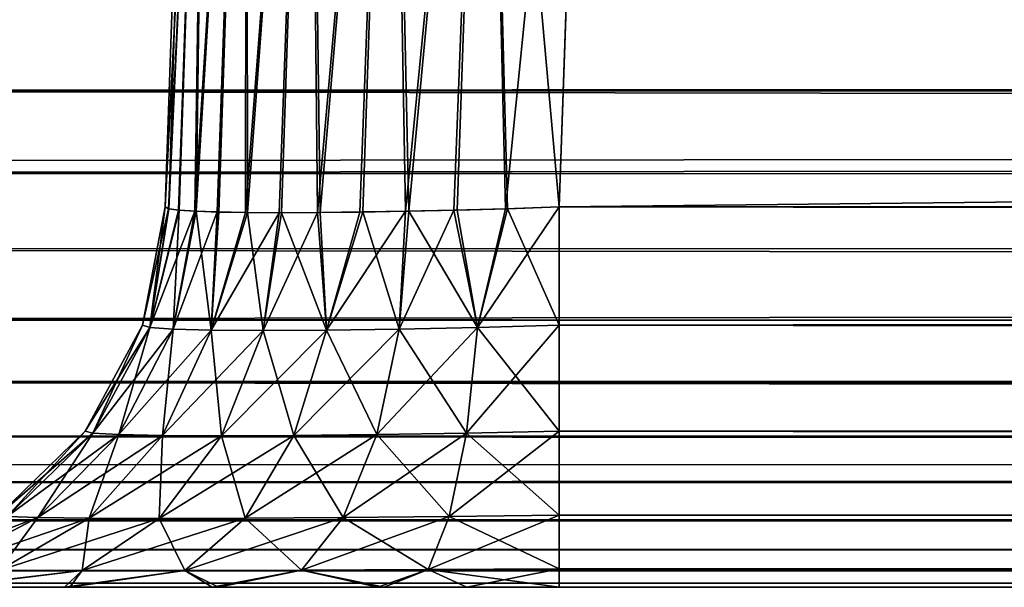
# Model space of a CAD drawing. Header units: millimetres. Extents: x -55 to 55, y -4 to 85.
# Tile 21 of 256: x -49.618 to -48.369, y -4 to -3.28. Entities that reach past the tile are written whole.
import ezdxf

# ---------------------------------------------------------------- set-up
doc = ezdxf.new("R2010")
doc.units = ezdxf.units.MM
doc.header["$LTSCALE"] = 116.785152
for name, color, linetype in [('293', 7, 'CONTINUOUS'), ('296', 7, 'CONTINUOUS'), ('30', 7, 'CONTINUOUS'), ('305', 7, 'CONTINUOUS'), ('306', 7, 'CONTINUOUS'), ('307', 7, 'CONTINUOUS'), ('31', 7, 'CONTINUOUS'), ('311', 7, 'CONTINUOUS'), ('312', 7, 'CONTINUOUS'), ('32', 7, 'CONTINUOUS'), ('33', 7, 'CONTINUOUS'), ('857', 7, 'CONTINUOUS'), ('867', 7, 'CONTINUOUS')]:
    doc.layers.add(name, color=color, linetype=linetype)

msp = doc.modelspace()

# ---------------------------------------------------------------- linework, layer by layer
at = {"layer": '293', "color": 7, "linetype": 'CONTINUOUS'}
for points in [[(-49.397, -2.4826, -48.8973), (-49.4331, -3.5174, -48.9335), (-49.4286, -3.5197, -49.0016), (-49.397, -2.4826, -48.8973)], [(-49.397, -2.4826, -48.8973), (-49.4286, -3.5197, -49.0016), (-49.3799, -2.4786, -49.0265), (-49.397, -2.4826, -48.8973)], [(-49.4286, -3.5197, -49.0016), (-49.4152, -3.5215, -49.0668), (-49.3799, -2.4786, -49.0265), (-49.4286, -3.5197, -49.0016)], [(-49.4152, -3.5215, -49.0668), (-49.3939, -3.5229, -49.1282), (-49.3799, -2.4786, -49.0265), (-49.4152, -3.5215, -49.0668)], [(-49.3939, -3.5229, -49.1282), (-49.3649, -3.5239, -49.1863), (-49.3299, -2.4762, -49.147), (-49.3939, -3.5229, -49.1282)], [(-49.3799, -2.4786, -49.0265), (-49.3939, -3.5229, -49.1282), (-49.3299, -2.4762, -49.147), (-49.3799, -2.4786, -49.0265)], [(-49.3649, -3.5239, -49.1863), (-49.3286, -3.5245, -49.24), (-49.3299, -2.4762, -49.147), (-49.3649, -3.5239, -49.1863)], [(-49.3299, -2.4762, -49.147), (-49.3286, -3.5245, -49.24), (-49.2504, -2.4753, -49.2504), (-49.3299, -2.4762, -49.147)], [(-49.3286, -3.5245, -49.24), (-49.2856, -3.5247, -49.2886), (-49.2504, -2.4753, -49.2504), (-49.3286, -3.5245, -49.24)], [(-49.2856, -3.5247, -49.2886), (-49.2366, -3.5244, -49.3312), (-49.2504, -2.4753, -49.2504), (-49.2856, -3.5247, -49.2886)], [(-49.2504, -2.4753, -49.2504), (-49.2366, -3.5244, -49.3312), (-49.147, -2.4762, -49.3299), (-49.2504, -2.4753, -49.2504)], [(-49.2366, -3.5244, -49.3312), (-49.1825, -3.5238, -49.3671), (-49.147, -2.4762, -49.3299), (-49.2366, -3.5244, -49.3312)], [(-49.1825, -3.5238, -49.3671), (-49.1242, -3.5228, -49.3956), (-49.147, -2.4762, -49.3299), (-49.1825, -3.5238, -49.3671)], [(-49.147, -2.4762, -49.3299), (-49.1242, -3.5228, -49.3956), (-49.0265, -2.4786, -49.3799), (-49.147, -2.4762, -49.3299)], [(-49.1242, -3.5228, -49.3956), (-49.0626, -3.5214, -49.4163), (-49.0265, -2.4786, -49.3799), (-49.1242, -3.5228, -49.3956)], [(-49.0626, -3.5214, -49.4163), (-48.9989, -3.5196, -49.4289), (-49.0265, -2.4786, -49.3799), (-49.0626, -3.5214, -49.4163)], [(-48.9335, -3.5174, -49.4331), (-48.8973, -2.4826, -49.397), (-49.0265, -2.4786, -49.3799), (-48.9335, -3.5174, -49.4331)], [(-48.9989, -3.5196, -49.4289), (-48.9335, -3.5174, -49.4331), (-49.0265, -2.4786, -49.3799), (-48.9989, -3.5196, -49.4289)]]:
    msp.add_3dface(points, dxfattribs=at)
at = {"layer": '296', "color": 7, "linetype": 'CONTINUOUS'}
for points in [[(-49.4289, -3.5196, 48.9989), (-49.4331, -3.5174, 48.9335), (-49.3799, -2.4786, 49.0265), (-49.4289, -3.5196, 48.9989)], [(-49.4331, -3.5174, 48.9335), (-49.397, -2.4826, 48.8973), (-49.3799, -2.4786, 49.0265), (-49.4331, -3.5174, 48.9335)], [(-49.4163, -3.5214, 49.0626), (-49.4289, -3.5196, 48.9989), (-49.3799, -2.4786, 49.0265), (-49.4163, -3.5214, 49.0626)], [(-49.3956, -3.5228, 49.1242), (-49.4163, -3.5214, 49.0626), (-49.3799, -2.4786, 49.0265), (-49.3956, -3.5228, 49.1242)], [(-49.3299, -2.4762, 49.147), (-49.3956, -3.5228, 49.1242), (-49.3799, -2.4786, 49.0265), (-49.3299, -2.4762, 49.147)], [(-49.3671, -3.5238, 49.1825), (-49.3956, -3.5228, 49.1242), (-49.3299, -2.4762, 49.147), (-49.3671, -3.5238, 49.1825)], [(-49.3312, -3.5244, 49.2366), (-49.3671, -3.5238, 49.1825), (-49.3299, -2.4762, 49.147), (-49.3312, -3.5244, 49.2366)], [(-49.2504, -2.4753, 49.2504), (-49.3312, -3.5244, 49.2366), (-49.3299, -2.4762, 49.147), (-49.2504, -2.4753, 49.2504)], [(-49.2886, -3.5247, 49.2856), (-49.3312, -3.5244, 49.2366), (-49.2504, -2.4753, 49.2504), (-49.2886, -3.5247, 49.2856)], [(-49.24, -3.5245, 49.3286), (-49.2886, -3.5247, 49.2856), (-49.2504, -2.4753, 49.2504), (-49.24, -3.5245, 49.3286)], [(-49.147, -2.4762, 49.3299), (-49.24, -3.5245, 49.3286), (-49.2504, -2.4753, 49.2504), (-49.147, -2.4762, 49.3299)], [(-49.1863, -3.5239, 49.3649), (-49.24, -3.5245, 49.3286), (-49.147, -2.4762, 49.3299), (-49.1863, -3.5239, 49.3649)], [(-49.1282, -3.5229, 49.3939), (-49.1863, -3.5239, 49.3649), (-49.147, -2.4762, 49.3299), (-49.1282, -3.5229, 49.3939)], [(-49.0265, -2.4786, 49.3799), (-49.1282, -3.5229, 49.3939), (-49.147, -2.4762, 49.3299), (-49.0265, -2.4786, 49.3799)], [(-49.0668, -3.5215, 49.4152), (-49.1282, -3.5229, 49.3939), (-49.0265, -2.4786, 49.3799), (-49.0668, -3.5215, 49.4152)], [(-49.0016, -3.5197, 49.4286), (-49.0668, -3.5215, 49.4152), (-49.0265, -2.4786, 49.3799), (-49.0016, -3.5197, 49.4286)], [(-48.8973, -2.4826, 49.397), (-49.0016, -3.5197, 49.4286), (-49.0265, -2.4786, 49.3799), (-48.8973, -2.4826, 49.397)], [(-48.8973, -2.4826, 49.397), (-48.9335, -3.5174, 49.4331), (-49.0016, -3.5197, 49.4286), (-48.8973, -2.4826, 49.397)]]:
    msp.add_3dface(points, dxfattribs=at)
at = {"layer": '30', "color": 7, "linetype": 'CONTINUOUS'}
for points in [[(-49.7171, -4, 49.5539), (-49.5606, -4, 49.7117), (-50.8343, -4, 50.3474), (-49.7171, -4, 49.5539)], [(48.9335, -4, 49.9328), (50.3474, -4, 50.3474), (-50.8343, -4, 50.3474), (48.9335, -4, 49.9328)], [(-49.5539, -4, -49.7171), (-49.7117, -4, -49.5606), (-50.8343, -4, -50.3474), (-49.5539, -4, -49.7171)], [(-49.0503, -4, 49.926), (-48.9335, -4, 49.9328), (-50.8343, -4, 50.3474), (-49.0503, -4, 49.926)], [(-49.3655, -4, -49.8347), (-49.5539, -4, -49.7171), (-50.8343, -4, -50.3474), (-49.3655, -4, -49.8347)], [(-48.9335, -4, 49.9328), (48.9335, -4, 49.9328), (-50.8343, -4, 50.3474), (-48.9335, -4, 49.9328)], [(-49.1554, -4, -49.9079), (-49.3655, -4, -49.8347), (-50.8343, -4, -50.3474), (-49.1554, -4, -49.9079)], [(50.3474, -4, -50.3474), (-48.9335, -4, -49.9328), (-50.8343, -4, -50.3474), (50.3474, -4, -50.3474)], [(-49.1634, -4, 49.9061), (-49.0503, -4, 49.926), (-50.8343, -4, 50.3474), (-49.1634, -4, 49.9061)], [(-49.3733, -4, 49.8309), (-49.1634, -4, 49.9061), (-50.8343, -4, 50.3474), (-49.3733, -4, 49.8309)], [(-48.9335, -4, -49.9328), (-49.1554, -4, -49.9079), (-50.8343, -4, -50.3474), (-48.9335, -4, -49.9328)], [(-49.5606, -4, 49.7117), (-49.3733, -4, 49.8309), (-50.8343, -4, 50.3474), (-49.5606, -4, 49.7117)], [(48.9335, -4, -49.9328), (-48.9335, -4, -49.9328), (50.3474, -4, -50.3474), (48.9335, -4, -49.9328)]]:
    msp.add_3dface(points, dxfattribs=at)
at = {"layer": '305', "color": 7, "linetype": 'CONTINUOUS'}
for points in [[(-49.4331, -3.5174, -48.9335), (-49.4331, -3.5174, 48.9335), (-49.4617, -3.6673, 48.9335), (-49.4331, -3.5174, -48.9335)], [(-49.4331, -3.5174, -48.9335), (-49.4617, -3.6673, 48.9335), (-49.4617, -3.6673, -48.9335), (-49.4331, -3.5174, -48.9335)], [(-49.4617, -3.6673, 48.9335), (-49.5344, -3.8021, 48.9335), (-49.4617, -3.6673, -48.9335), (-49.4617, -3.6673, 48.9335)], [(-49.5344, -3.8021, 48.9335), (-49.5344, -3.8021, -48.9335), (-49.4617, -3.6673, -48.9335), (-49.5344, -3.8021, 48.9335)], [(-49.5344, -3.8021, 48.9335), (-49.6445, -3.9085, 48.9335), (-49.5344, -3.8021, -48.9335), (-49.5344, -3.8021, 48.9335)], [(-49.6445, -3.9085, 48.9335), (-49.6445, -3.9085, -48.9335), (-49.5344, -3.8021, -48.9335), (-49.6445, -3.9085, 48.9335)]]:
    msp.add_3dface(points, dxfattribs=at)
at = {"layer": '306', "color": 7, "linetype": 'CONTINUOUS'}
for points in [[(-49.4331, -3.5174, -48.9335), (-49.4617, -3.6673, -48.9335), (-49.4525, -3.6702, -49.0368), (-49.4331, -3.5174, -48.9335)], [(-49.4286, -3.5197, -49.0016), (-49.4331, -3.5174, -48.9335), (-49.4525, -3.6702, -49.0368), (-49.4286, -3.5197, -49.0016)], [(-49.4152, -3.5215, -49.0668), (-49.4286, -3.5197, -49.0016), (-49.4525, -3.6702, -49.0368), (-49.4152, -3.5215, -49.0668)], [(-49.4152, -3.5215, -49.0668), (-49.4525, -3.6702, -49.0368), (-49.4231, -3.6723, -49.1364), (-49.4152, -3.5215, -49.0668)], [(-49.3939, -3.5229, -49.1282), (-49.4152, -3.5215, -49.0668), (-49.4231, -3.6723, -49.1364), (-49.3939, -3.5229, -49.1282)], [(-49.0626, -3.5214, -49.4163), (-49.1242, -3.5228, -49.3956), (-49.0368, -3.6702, -49.4525), (-49.0626, -3.5214, -49.4163)], [(-48.9989, -3.5196, -49.4289), (-49.0626, -3.5214, -49.4163), (-49.0368, -3.6702, -49.4525), (-48.9989, -3.5196, -49.4289)], [(-48.9335, -3.6673, -49.4617), (-48.9989, -3.5196, -49.4289), (-49.0368, -3.6702, -49.4525), (-48.9335, -3.6673, -49.4617)], [(-48.9335, -3.5174, -49.4331), (-48.9989, -3.5196, -49.4289), (-48.9335, -3.6673, -49.4617), (-48.9335, -3.5174, -49.4331)], [(-49.3939, -3.5229, -49.1282), (-49.4231, -3.6723, -49.1364), (-49.3746, -3.6736, -49.2283), (-49.3939, -3.5229, -49.1282)], [(-49.3649, -3.5239, -49.1863), (-49.3939, -3.5229, -49.1282), (-49.3746, -3.6736, -49.2283), (-49.3649, -3.5239, -49.1863)], [(-49.3286, -3.5245, -49.24), (-49.3649, -3.5239, -49.1863), (-49.3746, -3.6736, -49.2283), (-49.3286, -3.5245, -49.24)], [(-49.3286, -3.5245, -49.24), (-49.3746, -3.6736, -49.2283), (-49.3088, -3.6741, -49.3088), (-49.3286, -3.5245, -49.24)], [(-49.2856, -3.5247, -49.2886), (-49.3286, -3.5245, -49.24), (-49.3088, -3.6741, -49.3088), (-49.2856, -3.5247, -49.2886)], [(-49.2856, -3.5247, -49.2886), (-49.3088, -3.6741, -49.3088), (-49.2283, -3.6736, -49.3746), (-49.2856, -3.5247, -49.2886)], [(-49.2366, -3.5244, -49.3312), (-49.2856, -3.5247, -49.2886), (-49.2283, -3.6736, -49.3746), (-49.2366, -3.5244, -49.3312)], [(-49.1825, -3.5238, -49.3671), (-49.2366, -3.5244, -49.3312), (-49.2283, -3.6736, -49.3746), (-49.1825, -3.5238, -49.3671)], [(-49.1825, -3.5238, -49.3671), (-49.2283, -3.6736, -49.3746), (-49.1364, -3.6723, -49.4231), (-49.1825, -3.5238, -49.3671)], [(-49.1242, -3.5228, -49.3956), (-49.1825, -3.5238, -49.3671), (-49.1364, -3.6723, -49.4231), (-49.1242, -3.5228, -49.3956)], [(-49.1242, -3.5228, -49.3956), (-49.1364, -3.6723, -49.4231), (-49.0368, -3.6702, -49.4525), (-49.1242, -3.5228, -49.3956)], [(-49.5344, -3.8021, -48.9335), (-49.5247, -3.8045, -49.0511), (-49.4617, -3.6673, -48.9335), (-49.5344, -3.8021, -48.9335)], [(-49.4617, -3.6673, -48.9335), (-49.5247, -3.8045, -49.0511), (-49.4525, -3.6702, -49.0368), (-49.4617, -3.6673, -48.9335)], [(-49.5247, -3.8045, -49.0511), (-49.4917, -3.8063, -49.1648), (-49.4525, -3.6702, -49.0368), (-49.5247, -3.8045, -49.0511)], [(-49.4525, -3.6702, -49.0368), (-49.4917, -3.8063, -49.1648), (-49.4231, -3.6723, -49.1364), (-49.4525, -3.6702, -49.0368)], [(-49.1364, -3.6723, -49.4231), (-49.0511, -3.8045, -49.5247), (-49.0368, -3.6702, -49.4525), (-49.1364, -3.6723, -49.4231)], [(-49.0511, -3.8045, -49.5247), (-48.9335, -3.8021, -49.5344), (-49.0368, -3.6702, -49.4525), (-49.0511, -3.8045, -49.5247)], [(-48.9335, -3.8021, -49.5344), (-48.9335, -3.6673, -49.4617), (-49.0368, -3.6702, -49.4525), (-48.9335, -3.8021, -49.5344)], [(-49.4917, -3.8063, -49.1648), (-49.4366, -3.8074, -49.2697), (-49.4231, -3.6723, -49.1364), (-49.4917, -3.8063, -49.1648)], [(-49.4231, -3.6723, -49.1364), (-49.4366, -3.8074, -49.2697), (-49.3746, -3.6736, -49.2283), (-49.4231, -3.6723, -49.1364)], [(-49.4366, -3.8074, -49.2697), (-49.3616, -3.8078, -49.3616), (-49.3746, -3.6736, -49.2283), (-49.4366, -3.8074, -49.2697)], [(-49.3746, -3.6736, -49.2283), (-49.3616, -3.8078, -49.3616), (-49.3088, -3.6741, -49.3088), (-49.3746, -3.6736, -49.2283)], [(-49.3616, -3.8078, -49.3616), (-49.2697, -3.8074, -49.4366), (-49.3088, -3.6741, -49.3088), (-49.3616, -3.8078, -49.3616)], [(-49.3088, -3.6741, -49.3088), (-49.2697, -3.8074, -49.4366), (-49.2283, -3.6736, -49.3746), (-49.3088, -3.6741, -49.3088)], [(-49.2697, -3.8074, -49.4366), (-49.1648, -3.8063, -49.4917), (-49.2283, -3.6736, -49.3746), (-49.2697, -3.8074, -49.4366)], [(-49.2283, -3.6736, -49.3746), (-49.1648, -3.8063, -49.4917), (-49.1364, -3.6723, -49.4231), (-49.2283, -3.6736, -49.3746)], [(-49.1648, -3.8063, -49.4917), (-49.0511, -3.8045, -49.5247), (-49.1364, -3.6723, -49.4231), (-49.1648, -3.8063, -49.4917)], [(-49.6445, -3.9085, -48.9335), (-49.6333, -3.9102, -49.0727), (-49.5344, -3.8021, -48.9335), (-49.6445, -3.9085, -48.9335)], [(-49.5344, -3.8021, -48.9335), (-49.6333, -3.9102, -49.0727), (-49.5247, -3.8045, -49.0511), (-49.5344, -3.8021, -48.9335)], [(-49.6333, -3.9102, -49.0727), (-49.5945, -3.9115, -49.2073), (-49.5247, -3.8045, -49.0511), (-49.6333, -3.9102, -49.0727)], [(-49.5247, -3.8045, -49.0511), (-49.5945, -3.9115, -49.2073), (-49.4917, -3.8063, -49.1648), (-49.5247, -3.8045, -49.0511)], [(-49.5945, -3.9115, -49.2073), (-49.5293, -3.9123, -49.3316), (-49.4917, -3.8063, -49.1648), (-49.5945, -3.9115, -49.2073)], [(-49.4917, -3.8063, -49.1648), (-49.5293, -3.9123, -49.3316), (-49.4366, -3.8074, -49.2697), (-49.4917, -3.8063, -49.1648)], [(-49.5293, -3.9123, -49.3316), (-49.4405, -3.9126, -49.4405), (-49.4366, -3.8074, -49.2697), (-49.5293, -3.9123, -49.3316)], [(-49.4366, -3.8074, -49.2697), (-49.4405, -3.9126, -49.4405), (-49.3616, -3.8078, -49.3616), (-49.4366, -3.8074, -49.2697)], [(-49.4405, -3.9126, -49.4405), (-49.3316, -3.9123, -49.5293), (-49.3616, -3.8078, -49.3616), (-49.4405, -3.9126, -49.4405)], [(-49.3616, -3.8078, -49.3616), (-49.3316, -3.9123, -49.5293), (-49.2697, -3.8074, -49.4366), (-49.3616, -3.8078, -49.3616)], [(-49.3316, -3.9123, -49.5293), (-49.2073, -3.9115, -49.5945), (-49.2697, -3.8074, -49.4366), (-49.3316, -3.9123, -49.5293)], [(-49.2697, -3.8074, -49.4366), (-49.2073, -3.9115, -49.5945), (-49.1648, -3.8063, -49.4917), (-49.2697, -3.8074, -49.4366)], [(-49.2073, -3.9115, -49.5945), (-49.0727, -3.9102, -49.6333), (-49.1648, -3.8063, -49.4917), (-49.2073, -3.9115, -49.5945)], [(-49.1648, -3.8063, -49.4917), (-49.0727, -3.9102, -49.6333), (-49.0511, -3.8045, -49.5247), (-49.1648, -3.8063, -49.4917)], [(-49.0727, -3.9102, -49.6333), (-48.9335, -3.9085, -49.6445), (-49.0511, -3.8045, -49.5247), (-49.0727, -3.9102, -49.6333)], [(-48.9335, -3.9085, -49.6445), (-48.9335, -3.8021, -49.5344), (-49.0511, -3.8045, -49.5247), (-48.9335, -3.9085, -49.6445)], [(-48.9335, -3.9766, -49.7817), (-48.9335, -3.9085, -49.6445), (-49.0727, -3.9102, -49.6333), (-48.9335, -3.9766, -49.7817)], [(-49.6333, -3.9102, -49.0727), (-49.7218, -3.9782, -49.26), (-49.5945, -3.9115, -49.2073), (-49.6333, -3.9102, -49.0727)], [(-49.7218, -3.9782, -49.26), (-49.6441, -3.9786, -49.4083), (-49.5945, -3.9115, -49.2073), (-49.7218, -3.9782, -49.26)], [(-49.5945, -3.9115, -49.2073), (-49.6441, -3.9786, -49.4083), (-49.5293, -3.9123, -49.3316), (-49.5945, -3.9115, -49.2073)], [(-49.6441, -3.9786, -49.4083), (-49.5382, -3.9787, -49.5382), (-49.5293, -3.9123, -49.3316), (-49.6441, -3.9786, -49.4083)], [(-49.5293, -3.9123, -49.3316), (-49.5382, -3.9787, -49.5382), (-49.4405, -3.9126, -49.4405), (-49.5293, -3.9123, -49.3316)], [(-49.5382, -3.9787, -49.5382), (-49.4083, -3.9786, -49.6441), (-49.4405, -3.9126, -49.4405), (-49.5382, -3.9787, -49.5382)], [(-49.4405, -3.9126, -49.4405), (-49.4083, -3.9786, -49.6441), (-49.3316, -3.9123, -49.5293), (-49.4405, -3.9126, -49.4405)], [(-49.4083, -3.9786, -49.6441), (-49.26, -3.9782, -49.7219), (-49.3316, -3.9123, -49.5293), (-49.4083, -3.9786, -49.6441)], [(-49.3316, -3.9123, -49.5293), (-49.26, -3.9782, -49.7219), (-49.2073, -3.9115, -49.5945), (-49.3316, -3.9123, -49.5293)], [(-49.26, -3.9782, -49.7219), (-49.0995, -3.9775, -49.7682), (-49.2073, -3.9115, -49.5945), (-49.26, -3.9782, -49.7219)], [(-49.2073, -3.9115, -49.5945), (-49.0995, -3.9775, -49.7682), (-49.0727, -3.9102, -49.6333), (-49.2073, -3.9115, -49.5945)], [(-49.0995, -3.9775, -49.7682), (-48.9335, -3.9766, -49.7817), (-49.0727, -3.9102, -49.6333), (-49.0995, -3.9775, -49.7682)], [(-49.6441, -3.9786, -49.4083), (-49.7117, -4, -49.5606), (-49.5382, -3.9787, -49.5382), (-49.6441, -3.9786, -49.4083)], [(-49.7117, -4, -49.5606), (-49.5539, -4, -49.7171), (-49.5382, -3.9787, -49.5382), (-49.7117, -4, -49.5606)], [(-49.5382, -3.9787, -49.5382), (-49.5539, -4, -49.7171), (-49.4083, -3.9786, -49.6441), (-49.5382, -3.9787, -49.5382)], [(-49.5539, -4, -49.7171), (-49.3655, -4, -49.8347), (-49.4083, -3.9786, -49.6441), (-49.5539, -4, -49.7171)], [(-49.4083, -3.9786, -49.6441), (-49.3655, -4, -49.8347), (-49.26, -3.9782, -49.7219), (-49.4083, -3.9786, -49.6441)], [(-49.3655, -4, -49.8347), (-49.1554, -4, -49.9079), (-49.26, -3.9782, -49.7219), (-49.3655, -4, -49.8347)], [(-49.26, -3.9782, -49.7219), (-49.1554, -4, -49.9079), (-49.0995, -3.9775, -49.7682), (-49.26, -3.9782, -49.7219)], [(-49.1554, -4, -49.9079), (-48.9335, -4, -49.9328), (-49.0995, -3.9775, -49.7682), (-49.1554, -4, -49.9079)], [(-48.9335, -4, -49.9328), (-48.9335, -3.9766, -49.7817), (-49.0995, -3.9775, -49.7682), (-48.9335, -4, -49.9328)]]:
    msp.add_3dface(points, dxfattribs=at)
at = {"layer": '307', "color": 7, "linetype": 'CONTINUOUS'}
for points in [[(48.9335, -3.5174, -49.4331), (-48.9335, -3.5174, -49.4331), (-48.9335, -3.6673, -49.4617), (48.9335, -3.5174, -49.4331)], [(48.9335, -3.6673, -49.4617), (48.9335, -3.5174, -49.4331), (-48.9335, -3.6673, -49.4617), (48.9335, -3.6673, -49.4617)], [(48.9335, -3.8021, -49.5344), (48.9335, -3.6673, -49.4617), (-48.9335, -3.8021, -49.5344), (48.9335, -3.8021, -49.5344)], [(-48.9335, -3.8021, -49.5344), (48.9335, -3.6673, -49.4617), (-48.9335, -3.6673, -49.4617), (-48.9335, -3.8021, -49.5344)], [(-48.9335, -3.9085, -49.6445), (48.9335, -3.8021, -49.5344), (-48.9335, -3.8021, -49.5344), (-48.9335, -3.9085, -49.6445)], [(48.9335, -3.9085, -49.6445), (48.9335, -3.8021, -49.5344), (-48.9335, -3.9085, -49.6445), (48.9335, -3.9085, -49.6445)], [(48.9335, -3.9766, -49.7817), (48.9335, -3.9085, -49.6445), (-48.9335, -3.9766, -49.7817), (48.9335, -3.9766, -49.7817)], [(-48.9335, -3.9766, -49.7817), (48.9335, -3.9085, -49.6445), (-48.9335, -3.9085, -49.6445), (-48.9335, -3.9766, -49.7817)], [(-48.9335, -4, -49.9328), (48.9335, -4, -49.9328), (48.9335, -3.9766, -49.7817), (-48.9335, -4, -49.9328)], [(-48.9335, -4, -49.9328), (48.9335, -3.9766, -49.7817), (-48.9335, -3.9766, -49.7817), (-48.9335, -4, -49.9328)]]:
    msp.add_3dface(points, dxfattribs=at)
at = {"layer": '31', "color": 7, "linetype": 'CONTINUOUS'}
for points in [[(-48.9335, -3.5174, -49.4331), (48.9335, -3.5174, -49.4331), (-48.8973, -2.4826, -49.397), (-48.9335, -3.5174, -49.4331)], [(-48.8973, -2.4826, -49.397), (48.9335, -3.5174, -49.4331), (48.8973, -2.4826, -49.397), (-48.8973, -2.4826, -49.397)]]:
    msp.add_3dface(points, dxfattribs=at)
at = {"layer": '311', "color": 7, "linetype": 'CONTINUOUS'}
for points in [[(-48.9335, -3.5174, 49.4331), (48.9335, -3.5174, 49.4331), (48.9335, -3.6673, 49.4617), (-48.9335, -3.5174, 49.4331)], [(-48.9335, -3.6673, 49.4617), (-48.9335, -3.5174, 49.4331), (48.9335, -3.6673, 49.4617), (-48.9335, -3.6673, 49.4617)], [(48.9335, -3.8021, 49.5344), (-48.9335, -3.6673, 49.4617), (48.9335, -3.6673, 49.4617), (48.9335, -3.8021, 49.5344)], [(-48.9335, -3.8021, 49.5344), (-48.9335, -3.6673, 49.4617), (48.9335, -3.8021, 49.5344), (-48.9335, -3.8021, 49.5344)], [(-48.9335, -3.9085, 49.6445), (-48.9335, -3.8021, 49.5344), (48.9335, -3.9085, 49.6445), (-48.9335, -3.9085, 49.6445)], [(48.9335, -3.9085, 49.6445), (-48.9335, -3.8021, 49.5344), (48.9335, -3.8021, 49.5344), (48.9335, -3.9085, 49.6445)], [(-48.9335, -3.9766, 49.7817), (-48.9335, -3.9085, 49.6445), (48.9335, -3.9766, 49.7817), (-48.9335, -3.9766, 49.7817)], [(48.9335, -3.9766, 49.7817), (-48.9335, -3.9085, 49.6445), (48.9335, -3.9085, 49.6445), (48.9335, -3.9766, 49.7817)], [(48.9335, -4, 49.9328), (-48.9335, -4, 49.9328), (-48.9335, -3.9766, 49.7817), (48.9335, -4, 49.9328)], [(48.9335, -4, 49.9328), (-48.9335, -3.9766, 49.7817), (48.9335, -3.9766, 49.7817), (48.9335, -4, 49.9328)]]:
    msp.add_3dface(points, dxfattribs=at)
at = {"layer": '312', "color": 7, "linetype": 'CONTINUOUS'}
for points in [[(-49.4331, -3.5174, 48.9335), (-49.4289, -3.5196, 48.9989), (-49.4617, -3.6673, 48.9335), (-49.4331, -3.5174, 48.9335)], [(-49.4289, -3.5196, 48.9989), (-49.4525, -3.6702, 49.0368), (-49.4617, -3.6673, 48.9335), (-49.4289, -3.5196, 48.9989)], [(-49.4289, -3.5196, 48.9989), (-49.4163, -3.5214, 49.0626), (-49.4525, -3.6702, 49.0368), (-49.4289, -3.5196, 48.9989)], [(-49.4163, -3.5214, 49.0626), (-49.3956, -3.5228, 49.1242), (-49.4525, -3.6702, 49.0368), (-49.4163, -3.5214, 49.0626)], [(-49.1282, -3.5229, 49.3939), (-49.0668, -3.5215, 49.4152), (-49.1364, -3.6723, 49.4231), (-49.1282, -3.5229, 49.3939)], [(-49.0668, -3.5215, 49.4152), (-49.0368, -3.6702, 49.4525), (-49.1364, -3.6723, 49.4231), (-49.0668, -3.5215, 49.4152)], [(-49.0668, -3.5215, 49.4152), (-49.0016, -3.5197, 49.4286), (-49.0368, -3.6702, 49.4525), (-49.0668, -3.5215, 49.4152)], [(-48.9335, -3.5174, 49.4331), (-48.9335, -3.6673, 49.4617), (-49.0368, -3.6702, 49.4525), (-48.9335, -3.5174, 49.4331)], [(-49.0016, -3.5197, 49.4286), (-48.9335, -3.5174, 49.4331), (-49.0368, -3.6702, 49.4525), (-49.0016, -3.5197, 49.4286)], [(-49.3956, -3.5228, 49.1242), (-49.4231, -3.6723, 49.1364), (-49.4525, -3.6702, 49.0368), (-49.3956, -3.5228, 49.1242)], [(-49.3956, -3.5228, 49.1242), (-49.3671, -3.5238, 49.1825), (-49.4231, -3.6723, 49.1364), (-49.3956, -3.5228, 49.1242)], [(-49.3671, -3.5238, 49.1825), (-49.3746, -3.6736, 49.2283), (-49.4231, -3.6723, 49.1364), (-49.3671, -3.5238, 49.1825)], [(-49.3671, -3.5238, 49.1825), (-49.3312, -3.5244, 49.2366), (-49.3746, -3.6736, 49.2283), (-49.3671, -3.5238, 49.1825)], [(-49.3312, -3.5244, 49.2366), (-49.2886, -3.5247, 49.2856), (-49.3746, -3.6736, 49.2283), (-49.3312, -3.5244, 49.2366)], [(-49.2886, -3.5247, 49.2856), (-49.3088, -3.6741, 49.3088), (-49.3746, -3.6736, 49.2283), (-49.2886, -3.5247, 49.2856)], [(-49.2886, -3.5247, 49.2856), (-49.24, -3.5245, 49.3286), (-49.3088, -3.6741, 49.3088), (-49.2886, -3.5247, 49.2856)], [(-49.24, -3.5245, 49.3286), (-49.2283, -3.6736, 49.3746), (-49.3088, -3.6741, 49.3088), (-49.24, -3.5245, 49.3286)], [(-49.24, -3.5245, 49.3286), (-49.1863, -3.5239, 49.3649), (-49.2283, -3.6736, 49.3746), (-49.24, -3.5245, 49.3286)], [(-49.1282, -3.5229, 49.3939), (-49.1364, -3.6723, 49.4231), (-49.2283, -3.6736, 49.3746), (-49.1282, -3.5229, 49.3939)], [(-49.1863, -3.5239, 49.3649), (-49.1282, -3.5229, 49.3939), (-49.2283, -3.6736, 49.3746), (-49.1863, -3.5239, 49.3649)], [(-49.4525, -3.6702, 49.0368), (-49.5344, -3.8021, 48.9335), (-49.4617, -3.6673, 48.9335), (-49.4525, -3.6702, 49.0368)], [(-49.5247, -3.8045, 49.0511), (-49.5344, -3.8021, 48.9335), (-49.4525, -3.6702, 49.0368), (-49.5247, -3.8045, 49.0511)], [(-49.4231, -3.6723, 49.1364), (-49.5247, -3.8045, 49.0511), (-49.4525, -3.6702, 49.0368), (-49.4231, -3.6723, 49.1364)], [(-49.0368, -3.6702, 49.4525), (-49.1648, -3.8063, 49.4917), (-49.1364, -3.6723, 49.4231), (-49.0368, -3.6702, 49.4525)], [(-49.0511, -3.8045, 49.5247), (-49.1648, -3.8063, 49.4917), (-49.0368, -3.6702, 49.4525), (-49.0511, -3.8045, 49.5247)], [(-48.9335, -3.6673, 49.4617), (-49.0511, -3.8045, 49.5247), (-49.0368, -3.6702, 49.4525), (-48.9335, -3.6673, 49.4617)], [(-48.9335, -3.8021, 49.5344), (-49.0511, -3.8045, 49.5247), (-48.9335, -3.6673, 49.4617), (-48.9335, -3.8021, 49.5344)], [(-49.4917, -3.8063, 49.1648), (-49.5247, -3.8045, 49.0511), (-49.4231, -3.6723, 49.1364), (-49.4917, -3.8063, 49.1648)], [(-49.3746, -3.6736, 49.2283), (-49.4917, -3.8063, 49.1648), (-49.4231, -3.6723, 49.1364), (-49.3746, -3.6736, 49.2283)], [(-49.4366, -3.8074, 49.2697), (-49.4917, -3.8063, 49.1648), (-49.3746, -3.6736, 49.2283), (-49.4366, -3.8074, 49.2697)], [(-49.3088, -3.6741, 49.3088), (-49.4366, -3.8074, 49.2697), (-49.3746, -3.6736, 49.2283), (-49.3088, -3.6741, 49.3088)], [(-49.3616, -3.8078, 49.3616), (-49.4366, -3.8074, 49.2697), (-49.3088, -3.6741, 49.3088), (-49.3616, -3.8078, 49.3616)], [(-49.2283, -3.6736, 49.3746), (-49.3616, -3.8078, 49.3616), (-49.3088, -3.6741, 49.3088), (-49.2283, -3.6736, 49.3746)], [(-49.2697, -3.8074, 49.4366), (-49.3616, -3.8078, 49.3616), (-49.2283, -3.6736, 49.3746), (-49.2697, -3.8074, 49.4366)], [(-49.1364, -3.6723, 49.4231), (-49.2697, -3.8074, 49.4366), (-49.2283, -3.6736, 49.3746), (-49.1364, -3.6723, 49.4231)], [(-49.1648, -3.8063, 49.4917), (-49.2697, -3.8074, 49.4366), (-49.1364, -3.6723, 49.4231), (-49.1648, -3.8063, 49.4917)], [(-49.5247, -3.8045, 49.0511), (-49.6445, -3.9085, 48.9335), (-49.5344, -3.8021, 48.9335), (-49.5247, -3.8045, 49.0511)], [(-49.6333, -3.9102, 49.0727), (-49.6445, -3.9085, 48.9335), (-49.5247, -3.8045, 49.0511), (-49.6333, -3.9102, 49.0727)], [(-49.4917, -3.8063, 49.1648), (-49.6333, -3.9102, 49.0727), (-49.5247, -3.8045, 49.0511), (-49.4917, -3.8063, 49.1648)], [(-49.5945, -3.9115, 49.2073), (-49.6333, -3.9102, 49.0727), (-49.4917, -3.8063, 49.1648), (-49.5945, -3.9115, 49.2073)], [(-49.4366, -3.8074, 49.2697), (-49.5945, -3.9115, 49.2073), (-49.4917, -3.8063, 49.1648), (-49.4366, -3.8074, 49.2697)], [(-49.5293, -3.9123, 49.3316), (-49.5945, -3.9115, 49.2073), (-49.4366, -3.8074, 49.2697), (-49.5293, -3.9123, 49.3316)], [(-49.3616, -3.8078, 49.3616), (-49.5293, -3.9123, 49.3316), (-49.4366, -3.8074, 49.2697), (-49.3616, -3.8078, 49.3616)], [(-49.4405, -3.9126, 49.4405), (-49.5293, -3.9123, 49.3316), (-49.3616, -3.8078, 49.3616), (-49.4405, -3.9126, 49.4405)], [(-49.2697, -3.8074, 49.4366), (-49.4405, -3.9126, 49.4405), (-49.3616, -3.8078, 49.3616), (-49.2697, -3.8074, 49.4366)], [(-49.3316, -3.9123, 49.5293), (-49.4405, -3.9126, 49.4405), (-49.2697, -3.8074, 49.4366), (-49.3316, -3.9123, 49.5293)], [(-49.1648, -3.8063, 49.4917), (-49.3316, -3.9123, 49.5293), (-49.2697, -3.8074, 49.4366), (-49.1648, -3.8063, 49.4917)], [(-49.2073, -3.9115, 49.5945), (-49.3316, -3.9123, 49.5293), (-49.1648, -3.8063, 49.4917), (-49.2073, -3.9115, 49.5945)], [(-49.0511, -3.8045, 49.5247), (-49.2073, -3.9115, 49.5945), (-49.1648, -3.8063, 49.4917), (-49.0511, -3.8045, 49.5247)], [(-49.0727, -3.9102, 49.6333), (-49.2073, -3.9115, 49.5945), (-49.0511, -3.8045, 49.5247), (-49.0727, -3.9102, 49.6333)], [(-48.9335, -3.8021, 49.5344), (-49.0727, -3.9102, 49.6333), (-49.0511, -3.8045, 49.5247), (-48.9335, -3.8021, 49.5344)], [(-48.9335, -3.9085, 49.6445), (-49.0727, -3.9102, 49.6333), (-48.9335, -3.8021, 49.5344), (-48.9335, -3.9085, 49.6445)], [(-48.9335, -3.9085, 49.6445), (-49.0995, -3.9775, 49.7682), (-49.0727, -3.9102, 49.6333), (-48.9335, -3.9085, 49.6445)], [(-48.9335, -3.9766, 49.7817), (-49.0995, -3.9775, 49.7682), (-48.9335, -3.9085, 49.6445), (-48.9335, -3.9766, 49.7817)], [(-49.5945, -3.9115, 49.2073), (-49.7682, -3.9775, 49.0995), (-49.6333, -3.9102, 49.0727), (-49.5945, -3.9115, 49.2073)], [(-49.7219, -3.9782, 49.26), (-49.7682, -3.9775, 49.0995), (-49.5945, -3.9115, 49.2073), (-49.7219, -3.9782, 49.26)], [(-49.5293, -3.9123, 49.3316), (-49.7219, -3.9782, 49.26), (-49.5945, -3.9115, 49.2073), (-49.5293, -3.9123, 49.3316)], [(-49.6441, -3.9786, 49.4083), (-49.7219, -3.9782, 49.26), (-49.5293, -3.9123, 49.3316), (-49.6441, -3.9786, 49.4083)], [(-49.4405, -3.9126, 49.4405), (-49.6441, -3.9786, 49.4083), (-49.5293, -3.9123, 49.3316), (-49.4405, -3.9126, 49.4405)], [(-49.5382, -3.9787, 49.5382), (-49.6441, -3.9786, 49.4083), (-49.4405, -3.9126, 49.4405), (-49.5382, -3.9787, 49.5382)], [(-49.3316, -3.9123, 49.5293), (-49.5382, -3.9787, 49.5382), (-49.4405, -3.9126, 49.4405), (-49.3316, -3.9123, 49.5293)], [(-49.4083, -3.9786, 49.6441), (-49.5382, -3.9787, 49.5382), (-49.3316, -3.9123, 49.5293), (-49.4083, -3.9786, 49.6441)], [(-49.2073, -3.9115, 49.5945), (-49.4083, -3.9786, 49.6441), (-49.3316, -3.9123, 49.5293), (-49.2073, -3.9115, 49.5945)], [(-49.26, -3.9782, 49.7218), (-49.4083, -3.9786, 49.6441), (-49.2073, -3.9115, 49.5945), (-49.26, -3.9782, 49.7218)], [(-49.0727, -3.9102, 49.6333), (-49.26, -3.9782, 49.7218), (-49.2073, -3.9115, 49.5945), (-49.0727, -3.9102, 49.6333)], [(-49.0995, -3.9775, 49.7682), (-49.26, -3.9782, 49.7218), (-49.0727, -3.9102, 49.6333), (-49.0995, -3.9775, 49.7682)], [(-49.5382, -3.9787, 49.5382), (-49.7171, -4, 49.5539), (-49.6441, -3.9786, 49.4083), (-49.5382, -3.9787, 49.5382)], [(-49.5606, -4, 49.7117), (-49.7171, -4, 49.5539), (-49.5382, -3.9787, 49.5382), (-49.5606, -4, 49.7117)], [(-49.3733, -4, 49.8309), (-49.5606, -4, 49.7117), (-49.4083, -3.9786, 49.6441), (-49.3733, -4, 49.8309)], [(-49.4083, -3.9786, 49.6441), (-49.5606, -4, 49.7117), (-49.5382, -3.9787, 49.5382), (-49.4083, -3.9786, 49.6441)], [(-49.26, -3.9782, 49.7218), (-49.3733, -4, 49.8309), (-49.4083, -3.9786, 49.6441), (-49.26, -3.9782, 49.7218)], [(-49.1634, -4, 49.9061), (-49.3733, -4, 49.8309), (-49.26, -3.9782, 49.7218), (-49.1634, -4, 49.9061)], [(-49.0995, -3.9775, 49.7682), (-49.1634, -4, 49.9061), (-49.26, -3.9782, 49.7218), (-49.0995, -3.9775, 49.7682)], [(-49.0503, -4, 49.926), (-49.1634, -4, 49.9061), (-49.0995, -3.9775, 49.7682), (-49.0503, -4, 49.926)], [(-48.9335, -3.9766, 49.7817), (-49.0503, -4, 49.926), (-49.0995, -3.9775, 49.7682), (-48.9335, -3.9766, 49.7817)], [(-48.9335, -4, 49.9328), (-49.0503, -4, 49.926), (-48.9335, -3.9766, 49.7817), (-48.9335, -4, 49.9328)]]:
    msp.add_3dface(points, dxfattribs=at)
at = {"layer": '32', "color": 7, "linetype": 'CONTINUOUS'}
for points in [[(-49.4331, -3.5174, 48.9335), (-49.4331, -3.5174, -48.9335), (-49.397, -2.4826, 48.8973), (-49.4331, -3.5174, 48.9335)], [(-49.397, -2.4826, 48.8973), (-49.4331, -3.5174, -48.9335), (-49.397, -2.4826, -48.8973), (-49.397, -2.4826, 48.8973)]]:
    msp.add_3dface(points, dxfattribs=at)
at = {"layer": '33', "color": 7, "linetype": 'CONTINUOUS'}
for points in [[(48.9335, -3.5174, 49.4331), (-48.9335, -3.5174, 49.4331), (48.8973, -2.4826, 49.397), (48.9335, -3.5174, 49.4331)], [(48.8973, -2.4826, 49.397), (-48.9335, -3.5174, 49.4331), (-48.8973, -2.4826, 49.397), (48.8973, -2.4826, 49.397)]]:
    msp.add_3dface(points, dxfattribs=at)
at = {"layer": '857', "color": 7, "linetype": 'CONTINUOUS'}
for points in [[(50.3474, -3.0262, 51.347), (-50.462, -3.2607, 51.3128), (50.3474, -3.2798, 51.3074), (50.3474, -3.0262, 51.347)], [(-50.462, -3.2607, 51.3128), (-50.5158, -3.3703, 51.2763), (50.3474, -3.2798, 51.3074), (-50.462, -3.2607, 51.3128)], [(50.3474, -3.2798, 51.3074), (-50.5158, -3.3703, 51.2763), (50.3474, -3.366, 51.278), (50.3474, -3.2798, 51.3074)], [(50.3474, -3.366, 51.278), (-50.5671, -3.4744, 51.2277), (50.3474, -3.515, 51.2045), (50.3474, -3.366, 51.278)], [(-50.5597, -3.4593, 51.2357), (-50.5671, -3.4744, 51.2277), (50.3474, -3.366, 51.278), (-50.5597, -3.4593, 51.2357)], [(-50.5158, -3.3703, 51.2763), (-50.5597, -3.4593, 51.2357), (50.3474, -3.366, 51.278), (-50.5158, -3.3703, 51.2763)], [(-50.5671, -3.4744, 51.2277), (-50.6151, -3.5713, 51.1681), (50.3474, -3.515, 51.2045), (-50.5671, -3.4744, 51.2277)], [(-50.6151, -3.5713, 51.1681), (-50.6595, -3.6606, 51.0981), (50.3474, -3.515, 51.2045), (-50.6151, -3.5713, 51.1681)], [(50.3474, -3.515, 51.2045), (-50.6595, -3.6606, 51.0981), (50.3474, -3.7071, 51.0545), (50.3474, -3.515, 51.2045)], [(-50.6595, -3.6606, 51.0981), (-50.6987, -3.7391, 51.021), (50.3474, -3.7071, 51.0545), (-50.6595, -3.6606, 51.0981)], [(50.3474, -3.7071, 51.0545), (-50.6987, -3.7391, 51.021), (50.3474, -3.7163, 51.0452), (50.3474, -3.7071, 51.0545)], [(50.3474, -3.7163, 51.0452), (-50.6987, -3.7391, 51.021), (50.3474, -3.8, 50.9474), (50.3474, -3.7163, 51.0452)], [(-50.6987, -3.7391, 51.021), (-50.7334, -3.8083, 50.9362), (50.3474, -3.8, 50.9474), (-50.6987, -3.7391, 51.021)], [(50.3474, -3.8, 50.9474), (-50.7632, -3.867, 50.8457), (50.3474, -3.8704, 50.8398), (50.3474, -3.8, 50.9474)], [(-50.7521, -3.8453, 50.8817), (-50.7632, -3.867, 50.8457), (50.3474, -3.8, 50.9474), (-50.7521, -3.8453, 50.8817)], [(-50.7334, -3.8083, 50.9362), (-50.7521, -3.8453, 50.8817), (50.3474, -3.8, 50.9474), (-50.7334, -3.8083, 50.9362)], [(-50.7632, -3.867, 50.8457), (-50.7878, -3.915, 50.7508), (50.3474, -3.8704, 50.8398), (-50.7632, -3.867, 50.8457)], [(50.3474, -3.8704, 50.8398), (-50.7878, -3.915, 50.7508), (50.3474, -3.9264, 50.724), (50.3474, -3.8704, 50.8398)], [(-50.7878, -3.915, 50.7508), (-50.8072, -3.9523, 50.6526), (50.3474, -3.9264, 50.724), (-50.7878, -3.915, 50.7508)], [(50.3474, -3.9264, 50.724), (-50.8072, -3.9523, 50.6526), (50.3474, -3.9671, 50.602), (50.3474, -3.9264, 50.724)], [(-50.8072, -3.9523, 50.6526), (-50.8214, -3.9788, 50.5522), (50.3474, -3.9671, 50.602), (-50.8072, -3.9523, 50.6526)], [(50.3474, -3.9671, 50.602), (-50.8214, -3.9788, 50.5522), (50.3474, -3.9917, 50.4757), (50.3474, -3.9671, 50.602)], [(-50.8214, -3.9788, 50.5522), (-50.8304, -3.9947, 50.4507), (50.3474, -3.9917, 50.4757), (-50.8214, -3.9788, 50.5522)], [(-50.8343, -4, 50.3474), (50.3474, -4, 50.3474), (50.3474, -3.9917, 50.4757), (-50.8343, -4, 50.3474)], [(-50.8304, -3.9947, 50.4507), (-50.8343, -4, 50.3474), (50.3474, -3.9917, 50.4757), (-50.8304, -3.9947, 50.4507)]]:
    msp.add_3dface(points, dxfattribs=at)
at = {"layer": '867', "color": 7, "linetype": 'CONTINUOUS'}
for points in [[(-50.462, -3.2606, -51.3128), (50.3474, -3.2798, -51.3074), (-50.5158, -3.3702, -51.2763), (-50.462, -3.2606, -51.3128)], [(50.3474, -3.2798, -51.3074), (50.3474, -3.5153, -51.2044), (-50.5158, -3.3702, -51.2763), (50.3474, -3.2798, -51.3074)], [(-50.5158, -3.3702, -51.2763), (50.3474, -3.5153, -51.2044), (-50.5671, -3.4743, -51.2277), (-50.5158, -3.3702, -51.2763)], [(-50.5671, -3.4743, -51.2277), (50.3474, -3.5153, -51.2044), (-50.6151, -3.5713, -51.1681), (-50.5671, -3.4743, -51.2277)], [(50.3474, -3.5153, -51.2044), (50.3474, -3.7167, -51.0448), (-50.6151, -3.5713, -51.1681), (50.3474, -3.5153, -51.2044)], [(-50.6151, -3.5713, -51.1681), (50.3474, -3.7167, -51.0448), (-50.6591, -3.6598, -51.0988), (-50.6151, -3.5713, -51.1681)], [(-50.6591, -3.6598, -51.0988), (50.3474, -3.7167, -51.0448), (-50.6986, -3.7391, -51.021), (-50.6591, -3.6598, -51.0988)], [(50.3474, -3.7167, -51.0448), (50.3474, -3.8707, -50.8391), (-50.6986, -3.7391, -51.021), (50.3474, -3.7167, -51.0448)], [(-50.6986, -3.7391, -51.021), (50.3474, -3.8707, -50.8391), (-50.7334, -3.8083, -50.9362), (-50.6986, -3.7391, -51.021)], [(-50.7334, -3.8083, -50.9362), (50.3474, -3.8707, -50.8391), (-50.7632, -3.867, -50.8457), (-50.7334, -3.8083, -50.9362)], [(-50.7632, -3.867, -50.8457), (50.3474, -3.8707, -50.8391), (-50.7878, -3.915, -50.7508), (-50.7632, -3.867, -50.8457)], [(50.3474, -3.8707, -50.8391), (50.3474, -3.9673, -50.601), (-50.7878, -3.915, -50.7508), (50.3474, -3.8707, -50.8391)], [(-50.7878, -3.915, -50.7508), (50.3474, -3.9673, -50.601), (-50.8072, -3.9523, -50.6526), (-50.7878, -3.915, -50.7508)], [(-50.8072, -3.9523, -50.6526), (50.3474, -3.9673, -50.601), (-50.8214, -3.9788, -50.5522), (-50.8072, -3.9523, -50.6526)], [(50.3474, -3.9673, -50.601), (50.3474, -4, -50.3474), (-50.8214, -3.9788, -50.5522), (50.3474, -3.9673, -50.601)], [(-50.8214, -3.9788, -50.5522), (50.3474, -4, -50.3474), (-50.8304, -3.9947, -50.4506), (-50.8214, -3.9788, -50.5522)], [(50.3474, -4, -50.3474), (-50.8343, -4, -50.3474), (-50.8304, -3.9947, -50.4506), (50.3474, -4, -50.3474)]]:
    msp.add_3dface(points, dxfattribs=at)

doc.saveas('drawing.dxf')
